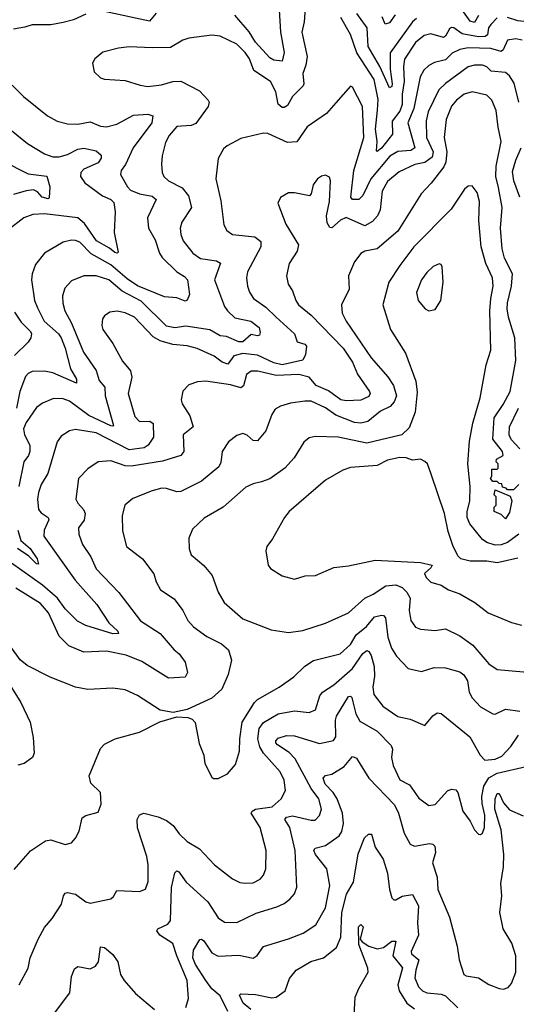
# Model space of a CAD drawing. Extents: x 1892934 to 2008621, y 567149 to 683290.
# Tile 253 of 256: x 1996934 to 1999338, y 635910 to 640675. Entities that reach past the tile are written whole.
import ezdxf

# ---------------------------------------------------------------- set-up
doc = ezdxf.new("R2010")
doc.units = 0

msp = doc.modelspace()

# ---------------------------------------------------------------- linework, layer by layer
at = {"layer": '0CON20XD'}
for points in [[(1998184.8, 640805.2), (1998196.1, 640615), (1998214.5, 640515.5), (1998205, 640473.8), (1998165, 640478.8), (1998145, 640490.4), (1998075, 640566.5), (1998045.5, 640615.5), (1997975, 640696.9)], [(1998318.5, 640775), (1998310.9, 640665), (1998300, 640615), (1998326, 640496), (1998319.7, 640455), (1998304.6, 640415), (1998309.6, 640365), (1998305.8, 640354.2), (1998255, 640302.5), (1998229.9, 640260.1), (1998215, 640249.1), (1998205, 640249.1), (1998185.3, 640265.3), (1998174.7, 640325), (1998147.5, 640375), (1998068.1, 640428.1), (1998046.5, 640485), (1998025, 640516.2), (1997985, 640555.4), (1997905, 640594.7), (1997865, 640600), (1997752.5, 640585), (1997723.8, 640575), (1997665, 640540.8), (1997575, 640537.9), (1997465, 640543.5), (1997412.6, 640537.4), (1997336.7, 640516.7)], [(1997255, 640701.5), (1997195, 640673.9), (1997145, 640661.5), (1997085, 640649.6), (1996995, 640649.6), (1996959.1, 640639.1), (1996905, 640628.2)], [(1997595, 640705.4), (1997563.1, 640666.9), (1997345, 640713.8)], [(1999245, 640683.2), (1999215, 640651.5), (1999203.3, 640635), (1999198.3, 640601.7), (1999187, 640593), (1999155, 640590.9), (1999075.9, 640605.9), (1999035.2, 640635.2), (1999025, 640636.6), (1999015, 640630.9), (1998995.8, 640595), (1998985, 640588.4), (1998925, 640606.7), (1998891.9, 640598.1), (1998849.7, 640565), (1998796.8, 640483.2), (1998792.3, 640447.7), (1998795.9, 640375), (1998785.2, 640315), (1998785.4, 640264.6), (1998775, 640231.8), (1998737.2, 640182.8), (1998739.2, 640120.9), (1998685, 640052.4), (1998665, 640036.9), (1998660.5, 640040.5), (1998665.2, 640085), (1998657.2, 640145), (1998666.8, 640236.8), (1998669.2, 640289.2), (1998650.3, 640385), (1998566, 640515), (1998535, 640602.2), (1998488.8, 640685)], [(1998855, 640681), (1998835, 640664.2), (1998727.6, 640515), (1998727.2, 640435), (1998737.9, 640365), (1998735, 640350.5), (1998725, 640345.5), (1998677.9, 640447.9), (1998621.2, 640545), (1998615.8, 640635), (1998565.8, 640705)], [(1998752.3, 640697.7), (1998725, 640660), (1998703, 640653), (1998688, 640688)], [(1999154.5, 640695), (1999135, 640660.3), (1999115, 640667.1), (1999082, 640712)], [(1999500.1, 640689.9), (1999455, 640633.4), (1999405, 640662.8), (1999345, 640668.6), (1999295, 640685.6)], [(1999365.6, 640575), (1999335, 640582), (1999294.8, 640575.2), (1999275, 640528.5), (1999265, 640520.6), (1999215, 640534.8), (1999105, 640538.6), (1999065, 640530.5), (1999028.1, 640511.9), (1998995, 640480.8), (1998942.5, 640467.5), (1998915, 640452.9), (1998890.4, 640429.6), (1998872.5, 640397.5), (1998841.4, 640245), (1998812.2, 640175), (1998847.6, 640055), (1998827.9, 640042.1), (1998765, 640037.3), (1998726.3, 640013.7), (1998634, 639905), (1998595, 639823.5), (1998575, 639804.6), (1998544.7, 639804.7), (1998536.4, 639816.4), (1998551.9, 639945), (1998599.8, 640105), (1998593.2, 640255), (1998545, 640347.5), (1998535, 640352.5), (1998465, 640272.5), (1998420, 640220), (1998325, 640156), (1998276.5, 640083.5), (1998229.8, 640079.8), (1998135, 640123.1), (1998115, 640126.2), (1998005, 640100), (1997938.8, 640065), (1997920.9, 640049.1), (1997895, 640002.5), (1997884.5, 639904.5), (1997908.6, 639798.6), (1997922.4, 639682.4), (1997937.1, 639655), (1997963.8, 639635), (1998073.1, 639623.1), (1998101.3, 639601.3), (1998102.2, 639575), (1998036.2, 639455), (1998031.8, 639425), (1998036.2, 639385), (1998046, 639356), (1998066.5, 639325), (1998125, 639284.2), (1998175, 639235.3), (1998264.4, 639155), (1998277.5, 639115), (1998314.7, 639104.7), (1998322.5, 639095), (1998318.2, 639055), (1998305, 639027.3), (1998205, 639004.7), (1998164.9, 639014.9), (1998085, 639051.7), (1998015, 639060), (1997971.2, 639048.8), (1997942.2, 639007.8), (1997915, 639017), (1997875, 639046.6), (1997793.9, 639083.9), (1997745, 639096.4), (1997675, 639102.1), (1997615, 639120.8), (1997580.4, 639140.4), (1997490.8, 639235), (1997445, 639255.5), (1997405.8, 639264.2), (1997371.3, 639258.7), (1997345, 639242), (1997335, 639226.7), (1997331.5, 639195), (1997336.7, 639175), (1997385, 639107.5), (1997432.7, 639022.7), (1997470, 638975), (1997477.5, 638945), (1997460, 638865), (1997492.3, 638755), (1997515, 638730), (1997565, 638731.5), (1997580.7, 638720.7), (1997581.5, 638655), (1997555.5, 638615), (1997536.5, 638603.5), (1997465, 638592.7), (1997305, 638675.7), (1997205, 638691.5), (1997174.7, 638685.3), (1997135, 638659.4), (1997115, 638632), (1997070.6, 638479.4), (1997038.2, 638425), (1997025, 638386.2), (1997020.7, 638355), (1997024.7, 638305), (1997037.9, 638287.9), (1997071.5, 638265), (1997075.4, 638255), (1997052.1, 638205), (1997051.9, 638175), (1997202.2, 637962.2), (1997307.8, 637845), (1997366.2, 637756.2), (1997410, 637715), (1997412, 637705), (1997385, 637703.4), (1997255, 637743.2), (1997214.7, 637764.7), (1997154.3, 637824.3), (1997117.5, 637875), (1997045, 637937.5), (1996895, 638045.2)], [(1997336.7, 640516.7), (1997298.8, 640485), (1997286.4, 640463.6), (1997295, 640422.5), (1997325, 640394), (1997345, 640387.5), (1997445, 640380.8), (1997517.2, 640357.2), (1997555, 640351.5), (1997620.9, 640359.1), (1997675, 640375.6), (1997715, 640376.7), (1997805, 640330.9), (1997846.4, 640285), (1997850.9, 640275), (1997847.3, 640255), (1997787, 640173), (1997765, 640162.9), (1997695, 640158.2), (1997657.5, 640115), (1997639.5, 640080.5), (1997623.3, 640015), (1997621.2, 639975), (1997623.3, 639935), (1997632.2, 639915), (1997655, 639895.4), (1997721.1, 639861.1), (1997752, 639822), (1997766.1, 639765), (1997718.8, 639695), (1997711.5, 639665), (1997714.6, 639635), (1997725.6, 639605), (1997772.1, 639545), (1997809.8, 639519.8), (1997887.7, 639507.7), (1997905.9, 639495.9), (1997877.5, 639415), (1997926.3, 639286.3), (1997940.4, 639265), (1997975, 639232.3), (1998053.3, 639215), (1998093.8, 639185), (1998098.9, 639161.1), (1998095, 639148), (1998085, 639144.5), (1998055, 639152), (1998014.8, 639115.2), (1997995, 639115.6), (1997935, 639141.1), (1997905, 639144.7), (1997855, 639173.4), (1997738.1, 639191.9), (1997685, 639184.3), (1997645, 639191.7), (1997522.4, 639312.4), (1997431.1, 639361.1), (1997366.2, 639415), (1997305, 639434.5), (1997245, 639434.5), (1997185, 639410.5), (1997152.7, 639375), (1997142.2, 639337.8), (1997142.7, 639302.7), (1997152.1, 639265), (1997185, 639206.7), (1997242.9, 639065), (1997305, 638977.3), (1997319.2, 638929.2), (1997345.7, 638895.7), (1997348.3, 638855), (1997388.5, 638711.5), (1997385, 638706.9), (1997375, 638709.5), (1997268.7, 638758.7), (1997175, 638828.6), (1997145, 638840.3), (1997098.6, 638841.4), (1997045, 638818.5), (1997015, 638797.3), (1996965.4, 638725), (1996953.4, 638695), (1996958, 638665), (1996982.7, 638615), (1996982.8, 638585), (1996977.1, 638565), (1996954.7, 638535), (1996929.5, 638415)], [(1999350.8, 640275), (1999327.8, 640367.8), (1999305, 640402.9), (1999285, 640418.8), (1999215.6, 640425.6), (1999195, 640446), (1999175, 640455.2), (1999135, 640454.3), (1999105, 640446.2), (1998994.8, 640365.2), (1998963.4, 640335), (1998912, 640228), (1998902.4, 640185), (1998904.1, 640105), (1998934.8, 640035), (1998930.5, 640009.5), (1998895, 639983.9), (1998846.7, 639973.3), (1998770.9, 639939.1), (1998715, 639890.8), (1998688.6, 639845), (1998679.2, 639755), (1998665.8, 639725), (1998642.4, 639697.6), (1998605, 639677.3), (1998515, 639717.4), (1998486.8, 639705), (1998445, 639667.1), (1998435, 639669.2), (1998422.4, 639692.4), (1998418.8, 639725), (1998434.2, 639795), (1998438.5, 639895), (1998433.1, 639913.1), (1998415, 639922.5), (1998395, 639918.1), (1998375, 639904.4), (1998354.6, 639875), (1998345, 639832.5), (1998337, 639823), (1998265, 639837.5), (1998235, 639836), (1998196.1, 639813.9), (1998183.9, 639786.1), (1998222.2, 639685), (1998283.8, 639585), (1998276.8, 639555), (1998238.5, 639495), (1998225.5, 639435.5), (1998234.5, 639395), (1998255, 639362), (1998270.4, 639315), (1998284.4, 639294.4), (1998345.3, 639245.3), (1998499.2, 639085), (1998545, 639018.1), (1998569.3, 638959.3), (1998627.3, 638875), (1998630.7, 638865), (1998625, 638851.8), (1998585, 638833.8), (1998515, 638830), (1998488, 638835), (1998428.7, 638878.7), (1998368.5, 638905), (1998334.7, 638944.7), (1998285, 638958.1), (1998175, 638953.5), (1998086.9, 638973.1), (1998055, 638973.1), (1998031.7, 638958.3), (1998017.3, 638902.7), (1998005, 638892.8), (1997955, 638907.8), (1997835, 638925.4), (1997795, 638922.5), (1997752.5, 638907.5), (1997723.2, 638876.8), (1997715.7, 638835), (1997720, 638815), (1997758, 638758), (1997773.5, 638705), (1997725.5, 638665), (1997728.9, 638585), (1997714.7, 638565.3), (1997625, 638538.3), (1997474.7, 638514.7), (1997445, 638516.4), (1997375, 638539.6), (1997315, 638534.5), (1997265, 638501.9), (1997219.4, 638455), (1997205.7, 638355), (1997215.6, 638335), (1997243.8, 638305), (1997250.7, 638285), (1997246.9, 638253.1), (1997219.2, 638215), (1997220.4, 638185), (1997239.1, 638135), (1997279.1, 638075), (1997305, 638017.5), (1997415, 637903.1), (1997519.4, 637765), (1997615, 637704.6), (1997682.5, 637625), (1997706.8, 637606.8), (1997734.6, 637565), (1997746.5, 637515), (1997735, 637492.9), (1997655, 637487.8), (1997525, 637569.4), (1997449.8, 637599.8), (1997355, 637619.7), (1997245, 637614.4), (1997172, 637645), (1997125, 637690.8), (1997074.5, 637805), (1997035, 637848.9), (1996915, 637923.5)], [(1996897.6, 640357.6), (1996953.1, 640303.1), (1997069.4, 640209.4), (1997115, 640182.9), (1997165, 640170), (1997215, 640169.1), (1997275, 640180.3), (1997325, 640159.6), (1997355, 640156.8), (1997405, 640168.8), (1997485, 640212.5), (1997555, 640218.2), (1997579.1, 640209.1), (1997573.8, 640175), (1997483.5, 640055), (1997446.3, 639973.7), (1997426.2, 639945), (1997421.8, 639925), (1997455.8, 639865), (1997470.3, 639850.3), (1997515, 639831.5), (1997575, 639821.3), (1997594.5, 639805), (1997552.5, 639715), (1997557.8, 639665), (1997589.7, 639609.7), (1997610.8, 639545), (1997623.7, 639523.7), (1997695, 639454.5), (1997731.7, 639431.7), (1997745.8, 639415.8), (1997756.9, 639345), (1997745, 639317.5), (1997735, 639313.3), (1997695, 639329.4), (1997635, 639333.8), (1997505, 639386.4), (1997455, 639420.6), (1997375, 639489.1), (1997281.1, 639541.1), (1997225, 639597.3), (1997205, 639606.8), (1997185, 639607.9), (1997145, 639597.5), (1997055, 639544.4), (1997010.4, 639489.6), (1996994.6, 639445), (1996991.2, 639415), (1997006.4, 639316.4), (1997020.8, 639280.8), (1997053.4, 639215), (1997122.8, 639155), (1997135, 639135.4), (1997155, 639085.7), (1997180.8, 638985), (1997209.7, 638935), (1997208.6, 638915), (1997095, 638965.3), (1997055, 638973.4), (1996995, 638971.6), (1996975, 638962.2), (1996962.6, 638947.4), (1996935.2, 638875), (1996918.3, 638795)], [(1999350, 638425), (1999325, 638400), (1999295, 638400), (1999288.3, 638408.3), (1999271.7, 638411.7), (1999268.3, 638428.3), (1999255, 638430), (1999245, 638440), (1999225, 638440), (1999212.5, 638455), (1999220, 638465), (1999220, 638500), (1999245, 638500), (1999250, 638505), (1999250, 638525), (1999240, 638535), (1999241.7, 638548.3), (1999273.6, 638566.4), (1999271.1, 638585), (1999224.7, 638645), (1999231.3, 638748.7), (1999275, 638812.5), (1999307.5, 638875), (1999335.3, 639025), (1999331.4, 639135), (1999299.5, 639235), (1999293.5, 639275), (1999295.2, 639305), (1999315.2, 639385), (1999319.2, 639445), (1999281.3, 639521.3), (1999270.2, 639565), (1999262.1, 639665), (1999269.5, 639765), (1999252.3, 639862.3), (1999239.4, 639915), (1999240.4, 639965), (1999264.7, 640085), (1999249.5, 640155), (1999241.1, 640235), (1999218.8, 640285), (1999195, 640309.7), (1999125, 640325.9), (1999085, 640313.9), (1999048.2, 640285), (1999025, 640255.5), (1998998.8, 640191.2), (1998989.2, 640105), (1999001.3, 640035), (1998996.6, 639985), (1998987.2, 639962.8), (1998926, 639884), (1998877.3, 639832.7), (1998765, 639651.8), (1998665, 639565.6), (1998605, 639554.3), (1998585, 639542.5), (1998555, 639502.5), (1998525.6, 639435.6), (1998529.8, 639370.2), (1998492, 639295), (1998494.5, 639255), (1998514.6, 639215), (1998635, 639038.1), (1998715.9, 638945.9), (1998744.1, 638905), (1998757.3, 638855), (1998747.3, 638825), (1998727.1, 638802.9), (1998680.2, 638779.8), (1998620, 638730), (1998585, 638722.5), (1998555, 638726.2), (1998465, 638761), (1998415, 638796.2), (1998345, 638828), (1998315, 638829.3), (1998245, 638818.9), (1998196.2, 638805), (1998170.8, 638789.2), (1998155.4, 638764.6), (1998125.4, 638684.6), (1998085, 638637.5), (1998065, 638638.9), (1998035, 638664.4), (1998015, 638672.9), (1997985, 638663.1), (1997945, 638631.1), (1997914.7, 638585.3), (1997907.4, 638532.6), (1997898.3, 638511.7), (1997815, 638441.2), (1997715, 638391.2), (1997695, 638390.3), (1997645, 638406.8), (1997623, 638407), (1997575, 638394.5), (1997482.7, 638357.3), (1997442.9, 638325), (1997429.6, 638275), (1997431.4, 638201.4), (1997451.4, 638125), (1997528.9, 638065), (1997583.3, 637993.3), (1997595, 637954), (1997615.7, 637915), (1997682.4, 637872.4), (1997723.5, 637815), (1997747.6, 637767.6), (1997775, 637737.1), (1997840.1, 637690.1), (1997910.8, 637655), (1997944.4, 637625), (1997960, 637575), (1997943.2, 637506.8), (1997913.3, 637435), (1997865, 637391.9), (1997745, 637337.3), (1997677.3, 637322.7), (1997615, 637332.9), (1997503.8, 637405), (1997445, 637431.9), (1997385, 637440), (1997265, 637433.6), (1997205, 637444.5), (1997082.4, 637492.4), (1996970, 637550), (1996936.6, 637576.6), (1996855, 637691.2)], [(1996895, 640138.5), (1996971.8, 640075), (1997055, 640025.3), (1997095, 640011.2), (1997125, 640011.6), (1997165, 640023), (1997215, 640048), (1997245, 640052.7), (1997305, 640040), (1997328.9, 640018.9), (1997328.5, 640005), (1997315, 639982.5), (1997245, 639951.8), (1997230.3, 639935), (1997228.1, 639915), (1997249.7, 639885), (1997335, 639822.2), (1997375.6, 639805), (1997389.9, 639789.9), (1997396.5, 639745), (1997390.9, 639645), (1997410.5, 639549.5), (1997405.5, 639544.5), (1997395, 639548.2), (1997369.7, 639569.7), (1997306.9, 639605), (1997248.6, 639688.6), (1997215, 639715.7), (1997055, 639735.3), (1996997.6, 639732.4), (1996955, 639716.2), (1996876.2, 639655)], [(1999354.8, 639815), (1999325.7, 639895), (1999320.1, 639939.9), (1999335.2, 639994.8), (1999361.4, 640055)], [(1996852, 639992), (1996975, 639928.2), (1997065, 639917.8), (1997080.6, 639865), (1997077.5, 639812.5), (1997071.7, 639808.3), (1997043.1, 639815), (1997021, 639841), (1997001.9, 639851.9), (1996965, 639847), (1996905, 639828.2)], [(1999350.6, 638185), (1999295, 638144), (1999265, 638132.8), (1999235, 638131.4), (1999195, 638144.8), (1999175, 638160), (1999112.5, 638235), (1999100.2, 638265), (1999099.6, 638295), (1999112.4, 638345), (1999114.8, 638415), (1999103, 638525), (1999110.7, 638635), (1999128.1, 638721.9), (1999163.2, 638845), (1999191.8, 639005), (1999215.3, 639075), (1999210.6, 639265), (1999214.3, 639325), (1999226.7, 639385), (1999222, 639425), (1999190.5, 639495), (1999167.9, 639575), (1999157.3, 639702.7), (1999160, 639795), (1999148.8, 639838.8), (1999125, 639870.8), (1999105, 639869.4), (1999086.9, 639855), (1999022.8, 639757.2), (1998842.1, 639575), (1998774.6, 639485), (1998721.2, 639405), (1998692.5, 639295), (1998728.5, 639175), (1998801.5, 639061.5), (1998852, 638925), (1998857.7, 638872.3), (1998848.2, 638775), (1998820, 638700), (1998784.7, 638665.3), (1998615, 638624.8), (1998475, 638653.8), (1998365, 638658.1), (1998335, 638650.8), (1998309.7, 638630.3), (1998263.6, 638555), (1998218.2, 638505), (1998145, 638452.7), (1998105, 638438.6), (1998065, 638429.2), (1998028.3, 638411.7), (1997920, 638315), (1997827.5, 638262.5), (1997771.2, 638208.8), (1997752.9, 638165), (1997754.4, 638114.4), (1997764.2, 638085), (1997825, 638033.1), (1997865.6, 637985), (1997895, 637904), (1997923.3, 637855), (1998015, 637775.6), (1998151.7, 637721.7), (1998235, 637710), (1998305, 637719.2), (1998415, 637754.4), (1998525, 637804.6), (1998605, 637876.1), (1998645.7, 637895), (1998706, 637935), (1998755, 637940.5), (1998785, 637926.5), (1998808.2, 637905), (1998823.6, 637875), (1998820, 637815), (1998827.9, 637767.9), (1998850.6, 637735), (1998875, 637725.4), (1998945, 637719.3), (1998995, 637727.7), (1999065, 637693.5), (1999128.2, 637648.2), (1999205, 637558), (1999245, 637530), (1999445, 637513.2)], [(1998915, 639266.2), (1998945, 639272.5), (1998972.5, 639315), (1998983.8, 639405), (1998979.4, 639479.4), (1998975, 639490), (1998965, 639493.8), (1998935, 639480), (1998905, 639451.4), (1998879.5, 639415), (1998855.6, 639355), (1998862.9, 639315), (1998896.7, 639275), (1998915, 639266.2)], [(1996909.1, 639259.1), (1996940.9, 639210.9), (1996987.1, 639165), (1996991.5, 639155), (1996988.1, 639135), (1996976.1, 639113.9), (1996909.9, 639050.1)], [(1999355, 638598.4), (1999312.8, 638642.8), (1999302.8, 638665), (1999305.2, 638705), (1999348.4, 638795)], [(1999345, 638069.4), (1999245, 638046), (1999195, 638053.8), (1999115, 638053.8), (1999070, 638065), (1999055, 638080), (1999030.8, 638130.8), (1999008.1, 638198.1), (1998990, 638285), (1998926.2, 638476.2), (1998907.5, 638525), (1998895, 638537.5), (1998875, 638547.5), (1998835, 638542.5), (1998805, 638553.8), (1998775, 638555.8), (1998715, 638543.8), (1998665, 638518), (1998535, 638507.1), (1998498.8, 638495), (1998415, 638446.1), (1998238.2, 638295), (1998215.5, 638265), (1998158.3, 638161.7), (1998130, 638125), (1998126.2, 638105), (1998137.5, 638035), (1998148.3, 638018.3), (1998205, 637983.8), (1998265, 637967.5), (1998316.2, 637983.8), (1998365.7, 637984.3), (1998455, 638024), (1998525, 638031.2), (1998655, 638059.5), (1998875, 638048.6), (1998930, 638035), (1998925, 638022.5), (1998893.3, 637995), (1998901.2, 637975), (1998925, 637953.3), (1998975, 637937.5), (1999010, 637915), (1999065, 637896.7), (1999137.5, 637855), (1999201.2, 637805), (1999315, 637758.1), (1999363.3, 637745)], [(1999285, 638260), (1999265, 638280), (1999230, 638295), (1999230, 638315), (1999240, 638325), (1999240, 638365), (1999230, 638375), (1999235, 638400), (1999308.3, 638368.3), (1999317, 638347), (1999305, 638290), (1999285, 638260)], [(1996925.8, 638205), (1996940, 638155), (1996985, 638115.8), (1997018.9, 638065), (1997025, 638040), (1997015, 638040.8), (1996978.3, 638078.3), (1996923.3, 638115)], [(1996908, 636562), (1996986.9, 636653.1), (1997058.6, 636701.4), (1997085, 636705.7), (1997155, 636683.3), (1997185, 636692), (1997205, 636713.8), (1997222.6, 636747.4), (1997237.5, 636812.5), (1997255, 636824), (1997315, 636840), (1997328.3, 636878.3), (1997326.2, 636935), (1997279.5, 636979.5), (1997270, 637015), (1997325, 637147.5), (1997345, 637169.2), (1997396.7, 637195), (1997515, 637227.5), (1997612.8, 637277.2), (1997695, 637301.9), (1997748.3, 637298.3), (1997769.7, 637289.7), (1997784.4, 637274.4), (1997802.4, 637172.4), (1997825.8, 637115), (1997830, 637075), (1997865, 637010), (1997873, 637003), (1997895, 637002.5), (1997940, 637025), (1997979.1, 637070.9), (1997997.5, 637135), (1997999.6, 637195), (1998011.8, 637275), (1998070.2, 637369.8), (1998085.8, 637385), (1998190.8, 637445), (1998260.6, 637495), (1998315, 637546.5), (1998355.8, 637574.2), (1998485, 637605.6), (1998535, 637651.2), (1998562.2, 637697.8), (1998612.4, 637737.6), (1998651.8, 637785), (1998685, 637793.4), (1998695, 637791.5), (1998705, 637780), (1998716.4, 637686.4), (1998733.5, 637633.5), (1998758.6, 637595), (1998815, 637534.4), (1998878.9, 637521.1), (1998940.9, 637539.1), (1998995, 637538.8), (1999065, 637519.7), (1999083.8, 637503.8), (1999101.2, 637475), (1999110, 637420), (1999123.7, 637393.7), (1999165, 637350), (1999225, 637315.8), (1999235, 637314.2), (1999285, 637337.7), (1999355, 637329.2)], [(1996932.5, 636005), (1996975.7, 636085), (1996985.8, 636135), (1997024.6, 636225.4), (1997055, 636281.2), (1997091.2, 636325), (1997136, 636395), (1997145.8, 636435), (1997155, 636448), (1997165, 636451.4), (1997205, 636443.8), (1997255, 636405.5), (1997275, 636398.8), (1997375, 636420), (1997388.8, 636431.2), (1997405, 636460), (1997515, 636456.5), (1997542.5, 636467.5), (1997556.4, 636505), (1997556.7, 636585), (1997549.4, 636625), (1997504.8, 636764.8), (1997503.5, 636805), (1997515, 636827.1), (1997535, 636834.4), (1997605, 636817.9), (1997645, 636800), (1997676.9, 636775), (1997705.8, 636735.8), (1997745, 636698.2), (1997805, 636662.5), (1997877.1, 636585), (1997965, 636516.7), (1997999.1, 636499.1), (1998025.5, 636495.5), (1998065, 636498.5), (1998097.8, 636515), (1998114.7, 636535.3), (1998126.4, 636565), (1998126.7, 636655), (1998097.8, 636765), (1998055.4, 636835), (1998059.5, 636845), (1998076.1, 636853.9), (1998156.5, 636865), (1998200.5, 636905), (1998220.5, 636945), (1998214.4, 636995), (1998194.5, 637035), (1998114.7, 637125), (1998096.4, 637156.4), (1998087.5, 637195), (1998093, 637245), (1998115, 637273.4), (1998185, 637315.8), (1998265, 637329.8), (1998335, 637322.2), (1998365.6, 637335), (1998386.9, 637403.1), (1998399.5, 637420.5), (1998455, 637456), (1998545, 637534.4), (1998595, 637607.7), (1998615, 637621.5), (1998625, 637617.8), (1998635, 637598.6), (1998650.4, 637545), (1998652.1, 637497.9), (1998644.2, 637445), (1998648.8, 637408.8), (1998692.6, 637352.6), (1998765, 637302.5), (1998825, 637289.5), (1998895, 637258.8), (1998933.2, 637306.8), (1998955, 637320), (1998975, 637318), (1999112.5, 637205), (1999162.9, 637115), (1999185, 637092.1), (1999235, 637095.7), (1999268.5, 637111.5), (1999311.6, 637158.4), (1999348.2, 637211.8)], [(1996871.3, 637481.3), (1996940.3, 637370.3), (1996985.8, 637275), (1996999.5, 637200.5), (1997003.8, 637125), (1996997.1, 637105), (1996955.7, 637075), (1996925, 637066.5)], [(1997738.1, 635895), (1997751.7, 635938.3), (1997745.3, 636025), (1997694.3, 636144.3), (1997675.3, 636205), (1997612.3, 636245), (1997597.8, 636265), (1997602.5, 636275), (1997651.9, 636298.1), (1997665, 636316), (1997668.6, 636475), (1997685, 636546.2), (1997695, 636555.8), (1997705, 636551.4), (1997740.6, 636500.6), (1997845.2, 636405.2), (1997895, 636328.1), (1997925, 636306.9), (1997985, 636305.4), (1998079.1, 636350.9), (1998178.7, 636381.3), (1998215, 636397.5), (1998241.5, 636418.5), (1998264.5, 636445), (1998276.3, 636476.3), (1998267.1, 636655), (1998241.6, 636765), (1998216.9, 636805), (1998225.7, 636815), (1998255, 636822.3), (1998345, 636800.7), (1998365, 636801.5), (1998385, 636824.2), (1998395.3, 636855), (1998382, 636905), (1998344.4, 636954.4), (1998267.7, 637097.7), (1998239.3, 637129.3), (1998182.7, 637165), (1998173.8, 637175), (1998173.7, 637185), (1998185, 637197.9), (1998225, 637210.9), (1998265, 637208.5), (1998385, 637172.5), (1998453.3, 637186.7), (1998465.2, 637205), (1998462.6, 637285), (1998467.3, 637305), (1998525, 637399.4), (1998535, 637401.1), (1998542.1, 637395), (1998546.9, 637373.1), (1998561.3, 637315), (1998580.4, 637280.4), (1998665, 637232.5), (1998732.9, 637162.9), (1998738.8, 637145), (1998733.8, 637105), (1998742.1, 637065), (1998775, 636995.7), (1998821.5, 636971.5), (1998867, 636907), (1998915, 636872.5), (1998945, 636877.5), (1999005, 636943.3), (1999025, 636950.6), (1999045, 636947.5), (1999054.5, 636934.5), (1999078.5, 636845), (1999115, 636795.7), (1999135, 636754), (1999155, 636734), (1999165, 636732), (1999175, 636738.8), (1999184.5, 636765.5), (1999186.2, 636825), (1999172.5, 636882.5), (1999171.6, 636915), (1999180.5, 636965), (1999204.6, 637005.4), (1999245, 637027.9), (1999385, 637061.2)], [(1997941.8, 635875), (1997905, 635951.3), (1997865, 635985.3), (1997834.9, 636024.9), (1997785, 636102.2), (1997772.4, 636135), (1997775, 636172), (1997805.7, 636224.3), (1997815, 636225.5), (1997825, 636217.5), (1997865, 636158.5), (1997895, 636143.8), (1997995, 636147.8), (1998065, 636133.1), (1998083.7, 636146.3), (1998115, 636189.1), (1998235, 636226.2), (1998306, 636255), (1998367.5, 636295), (1998415, 636377.5), (1998435.2, 636485.2), (1998420.9, 636565), (1998366, 636635), (1998357.3, 636655), (1998364.2, 636665.8), (1998415, 636679.2), (1998480.8, 636725), (1998494.3, 636745.7), (1998501.1, 636785), (1998496.5, 636835), (1998470.2, 636905), (1998452.2, 636935), (1998412.5, 636975), (1998403.9, 637005), (1998415, 637017.9), (1998445, 637024.3), (1998505, 637061.1), (1998545, 637108.6), (1998565, 637101.1), (1998582.4, 637072.4), (1998623.6, 637003.6), (1998748, 636875), (1998767.4, 636835), (1998795, 636738.1), (1998824.6, 636685), (1998845, 636676.1), (1998917.8, 636687.8), (1998934.5, 636684.5), (1998944.2, 636675), (1998946.9, 636645), (1998932.3, 636595), (1998955.4, 636525), (1998958.9, 636465), (1999015, 636332.5), (1999051.7, 636191.7), (1999060.8, 636125), (1999083.8, 636055), (1999095, 636048), (1999155, 636038.9), (1999205, 636005.6), (1999255, 635985.8), (1999275.9, 635984.1), (1999298.8, 635991.2), (1999315, 636010), (1999336.1, 636065), (1999335.3, 636145.3), (1999315.9, 636205.9), (1999274.6, 636275), (1999258.9, 636355), (1999268.4, 636435), (1999263.6, 636495), (1999275.7, 636575), (1999277.4, 636635), (1999264.1, 636754.1), (1999234.4, 636855), (1999235.7, 636904.3), (1999245, 636929.4), (1999255, 636930.8), (1999276.3, 636885), (1999305, 636850.9), (1999371.6, 636821.6)], [(1998052.3, 635885), (1998016.6, 635915), (1997998.8, 635955), (1998005, 635960), (1998075, 635957.7), (1998155, 635941.4), (1998175, 635944.4), (1998218.8, 635975), (1998240.8, 636035), (1998271.9, 636075), (1998343.1, 636116.9), (1998405, 636135.5), (1998467.5, 636185), (1998489.3, 636235), (1998494.3, 636355), (1998516.9, 636443.1), (1998549.4, 636500.6), (1998572.4, 636637.6), (1998603.6, 636716.4), (1998623, 636733), (1998635, 636733.8), (1998638.3, 636728.3), (1998655, 636670), (1998692.8, 636612.8), (1998714.6, 636545), (1998723.8, 636465), (1998735.7, 636425.7), (1998745, 636416.2), (1998755, 636416), (1998786.2, 636433.8), (1998835, 636440.8), (1998865, 636385.8), (1998860.5, 636305), (1998864.2, 636245), (1998829.1, 636165), (1998830.5, 636155), (1998866.8, 636125), (1998850.9, 636075), (1998847.6, 636037.6), (1998864.1, 635995), (1998883.3, 635975), (1998905, 635965.4), (1998975, 635958.6), (1998995, 635951.4), (1999055, 635893.7)], [(1998554, 635856), (1998558.8, 635945), (1998575, 635986.7), (1998621.4, 636065), (1998619.1, 636085), (1998575, 636200), (1998574.8, 636285), (1998585, 636296.5), (1998596.9, 636285), (1998582.5, 636225), (1998591.8, 636211.8), (1998625, 636190.9), (1998665, 636178.1), (1998695, 636185.5), (1998735, 636215.8), (1998755.2, 636215.2), (1998739.9, 636145), (1998786.5, 636086.5), (1998764.8, 636004.8), (1998771.4, 635975), (1998807.5, 635915), (1998845, 635888)], [(1997098.8, 635861.2), (1997176.7, 635965), (1997185.3, 636045), (1997198.9, 636081.1), (1997215, 636093.3), (1997275, 636081.2), (1997300.6, 636095), (1997316.4, 636115), (1997325, 636188), (1997345, 636185.7), (1997385, 636150.4), (1997409.3, 636115), (1997422.7, 636055), (1997440.6, 636025), (1997495, 635962.5), (1997586.2, 635885)]]:
    msp.add_lwpolyline(points, dxfattribs=at)

doc.saveas('drawing.dxf')
